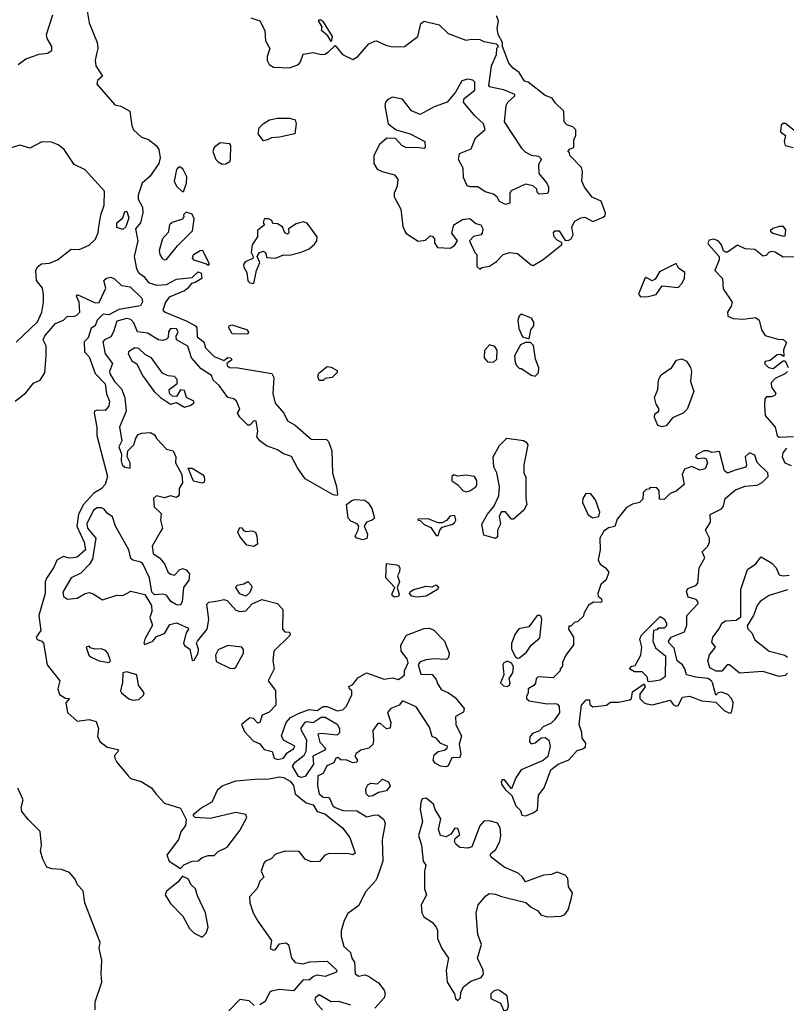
# Model space of a CAD drawing. Extents: x 2293830 to 2387798, y 66850 to 233222.
# Tile 171 of 192: x 2368015 to 2371881, y 195533 to 200500. Entities that reach past the tile are written whole.
import ezdxf

# ---------------------------------------------------------------- set-up
doc = ezdxf.new("R2010")
doc.units = 0

msp = doc.modelspace()

# ---------------------------------------------------------------- linework, layer by layer
at = {"layer": '0CON05XD'}
for points in [[(2368351.2, 200565), (2368365.5, 200485), (2368405.6, 200385.6), (2368409.4, 200355), (2368402.7, 200327.3), (2368394.5, 200295), (2368398.2, 200268.2), (2368432.5, 200215), (2368406.4, 200193.6), (2368403.8, 200175), (2368495, 200070), (2368525, 200063.8), (2368569.3, 200039.3), (2368580, 199965), (2368588.8, 199945), (2368628.3, 199908.3), (2368665, 199896.5), (2368702.5, 199865), (2368715.7, 199845), (2368723.4, 199803.4), (2368716.1, 199775), (2368670.3, 199709.7), (2368631.5, 199675), (2368611.9, 199615), (2368612.5, 199595), (2368634.5, 199555), (2368635.5, 199525.5), (2368623.1, 199475), (2368599.5, 199445), (2368610.4, 199385), (2368591.2, 199305), (2368603.2, 199243.2), (2368614, 199225), (2368640.8, 199205), (2368664, 199175), (2368705, 199160.6), (2368755.5, 199164.5), (2368805, 199192), (2368885, 199200), (2368915, 199228.8), (2368930.7, 199220.7), (2368932.5, 199195), (2368900, 199175), (2368880.7, 199169.3), (2368863.3, 199145), (2368845, 199132), (2368768.8, 199101.2), (2368750.8, 199075), (2368736.7, 199035), (2368747.5, 199025), (2368855, 198981.2), (2368901.2, 198955), (2368907.5, 198945), (2368910.3, 198900.3), (2368944, 198875), (2368952.5, 198845), (2368995, 198800.6), (2369045, 198781.2), (2369065, 198795.6), (2369079.2, 198795), (2369084, 198785), (2369060, 198765), (2369060.8, 198755), (2369072, 198745), (2369115, 198743.2), (2369286.7, 198715), (2369296.2, 198695), (2369292, 198615), (2369302.9, 198565), (2369347.5, 198515), (2369365, 198476.7), (2369403.3, 198455), (2369483.9, 198383.9), (2369561.7, 198381.7), (2369571.7, 198371.7), (2369588.8, 198325), (2369592.3, 198212.3), (2369613.3, 198145), (2369617.5, 198105), (2369615, 198100), (2369595, 198102.5), (2369536.1, 198136.1), (2369455, 198183.3), (2369415, 198240), (2369385, 198297.3), (2369345, 198309.2), (2369315, 198329.6), (2369259.7, 198349.7), (2369225, 198375.8), (2369211.1, 198395), (2369216.2, 198425), (2369207.1, 198475), (2369195, 198476.4), (2369175.9, 198454.1), (2369165, 198454.5), (2369124.3, 198494.3), (2369113.3, 198515), (2369125.3, 198535), (2369107.7, 198575), (2369095, 198587.9), (2369064.1, 198594.1), (2369021.4, 198655), (2368991, 198681), (2368981.5, 198705), (2368929.3, 198739.3), (2368880.6, 198795), (2368862.4, 198852.4), (2368806, 198885), (2368803.8, 198903.8), (2368813.1, 198925), (2368805, 198941.4), (2368775, 198942.5), (2368764.3, 198925), (2368763.3, 198896.7), (2368753.6, 198886.4), (2368735, 198882), (2368715, 198885.8), (2368658.5, 198918.5), (2368608.1, 198925), (2368590.1, 198970.1), (2368575, 198987.3), (2368555, 198993.2), (2368505, 198980), (2368487.3, 198925)], [(2368006.2, 200275), (2368045, 200303.1), (2368113, 200327), (2368155, 200332), (2368175.9, 200344.1), (2368176.7, 200365), (2368153.3, 200405), (2368150, 200425), (2368182.5, 200525)], [(2369180, 200510), (2369225, 200494), (2369251.2, 200445), (2369253.6, 200393.6), (2369276.7, 200355), (2369263.3, 200315), (2369263.3, 200295), (2369272.5, 200275), (2369295, 200260), (2369375, 200257.5), (2369420, 200275), (2369431.7, 200288.3), (2369444.2, 200325.8), (2369495, 200335.3), (2369535, 200325.4), (2369552.9, 200327.1), (2369572.3, 200337.7), (2369605, 200370), (2369642.5, 200325), (2369695, 200299.2), (2369720, 200315), (2369775, 200378.8), (2369805, 200391.2), (2369815, 200393.3), (2369861.2, 200371.2), (2369895, 200363.8), (2369955, 200365.8), (2370022.5, 200415), (2370038.3, 200481.7), (2370055, 200492.5), (2370130, 200475), (2370175, 200430), (2370265, 200396.7), (2370295, 200402.5), (2370335, 200400), (2370355, 200390), (2370418.3, 200378.3), (2370430, 200365), (2370420, 200355), (2370417, 200323), (2370392.5, 200265), (2370378.3, 200168.3), (2370383, 200163), (2370455, 200148.8), (2370510, 200125), (2370510, 200115), (2370475, 200083.3), (2370466.2, 200065), (2370458.8, 199985), (2370545, 199852.5), (2370563.6, 199833.6), (2370595, 199817.5), (2370631.7, 199811.7), (2370647, 199797), (2370630.7, 199769.3), (2370633.3, 199725), (2370672.5, 199675), (2370682.5, 199655), (2370682.5, 199635), (2370677, 199623), (2370635, 199620), (2370625, 199630), (2370622.5, 199645), (2370605, 199662.5), (2370565, 199670), (2370493.6, 199636.4), (2370487.5, 199625), (2370487.5, 199575), (2370465, 199567.5), (2370435, 199582.5), (2370422.5, 199605), (2370405, 199620), (2370362.3, 199632.3), (2370325, 199657.5), (2370286.4, 199656.4), (2370272.3, 199662.3), (2370253.6, 199703.6), (2370251.7, 199751.7), (2370227.5, 199795), (2370232.5, 199825), (2370291.2, 199848.8), (2370313.3, 199905), (2370363, 199947), (2370353.3, 199975), (2370310, 200015), (2370252.5, 200085), (2370257, 200103), (2370310, 200145), (2370310, 200185), (2370300, 200195), (2370275, 200200), (2370245, 200192.5), (2370212.5, 200135), (2370170, 200085), (2370105, 200060), (2370035, 200022.5), (2369990.7, 200040.7), (2369945, 200098.8), (2369895, 200108.8), (2369872, 200098), (2369860, 200085), (2369856.2, 200065), (2369872.5, 199975), (2369914.1, 199944.1), (2369983.9, 199923.9), (2370057.5, 199885), (2370060, 199855), (2370055, 199850), (2370015, 199856.2), (2369965, 199854.4), (2369942, 199865), (2369910.6, 199900.6), (2369866.9, 199903.1), (2369829.5, 199870.5), (2369800, 199815), (2369800, 199775), (2369817, 199747), (2369843.6, 199733.6), (2369905, 199717.5), (2369922.5, 199695), (2369919.3, 199660.7), (2369902.5, 199625), (2369903, 199607), (2369937.5, 199545), (2369947.2, 199457.2), (2369962.7, 199422.7), (2370025, 199383.3), (2370061.7, 199388.3), (2370085, 199410), (2370095, 199407.5), (2370107.5, 199395), (2370107.5, 199375), (2370121.7, 199351.7), (2370185, 199348), (2370208.3, 199361.7), (2370222.5, 199385), (2370194, 199424), (2370203.9, 199466.1), (2370248.3, 199491.7), (2370285, 199497.5), (2370315, 199472.5), (2370340, 199465), (2370350, 199445), (2370347, 199423), (2370340, 199415), (2370304.1, 199405.9), (2370282.5, 199385), (2370310, 199325), (2370320, 199315), (2370320, 199255), (2370335, 199242.5), (2370345, 199250), (2370385, 199257.5), (2370419.3, 199280.7), (2370453.3, 199315), (2370485, 199326.2), (2370525, 199320), (2370593.6, 199263.6), (2370605, 199260), (2370655, 199290), (2370747.5, 199365), (2370750, 199375), (2370725, 199387.5), (2370710, 199405), (2370706.7, 199425), (2370714.2, 199435.8), (2370736, 199435), (2370765, 199386.7), (2370785, 199387.8), (2370796, 199394), (2370805.4, 199414.6), (2370798.6, 199455), (2370815, 199484), (2370845, 199501.2), (2370865, 199503.8), (2370905, 199482.5), (2370956.7, 199503.3), (2370966.8, 199513.2), (2370968.6, 199525), (2370948, 199585), (2370902.5, 199605), (2370862.5, 199655), (2370850, 199685), (2370852.5, 199735), (2370847.5, 199755), (2370790, 199815), (2370788.3, 199828.3), (2370780, 199835), (2370791.7, 199848.3), (2370810, 199855), (2370810, 199895), (2370820, 199915), (2370820, 199945), (2370805, 199960), (2370775, 199970), (2370760, 199985), (2370758.3, 200038.3), (2370715, 200080), (2370700, 200105), (2370665, 200117.5), (2370580, 200185), (2370560.7, 200190.7), (2370533.9, 200233.9), (2370503.3, 200255), (2370481.7, 200281.7), (2370450, 200365), (2370450, 200385), (2370427.5, 200425), (2370423.3, 200455), (2370430, 200495), (2370419.3, 200519.3)], [(2369585, 200390), (2369568.3, 200418.3), (2369537.5, 200445), (2369540, 200465), (2369522.5, 200495), (2369525, 200500), (2369535, 200500), (2369545, 200490), (2369590, 200415), (2369585, 200390)], [(2369245, 199888.8), (2369218, 199925), (2369222.2, 199955), (2369242.5, 199975), (2369275, 199995.5), (2369315, 200003.6), (2369375, 200003.5), (2369404.4, 199994.4), (2369408.9, 199975), (2369402.9, 199925), (2369325, 199906.8), (2369285.3, 199904.7), (2369265, 199894.3), (2369245, 199888.8)], [(2371920.7, 199940.7), (2371876.6, 199976.6), (2371865, 199976.5), (2371855, 199967.5), (2371851.2, 199935), (2371876.4, 199916.4), (2371870.2, 199885), (2371874.8, 199864.8), (2371915.6, 199855.6)], [(2367997.1, 198872.9), (2368104.3, 198975.7), (2368126.5, 199025), (2368135.3, 199075), (2368134.7, 199114.7), (2368129.2, 199145), (2368098.9, 199185), (2368095.6, 199234.4), (2368105, 199254), (2368125, 199268.1), (2368165, 199272.1), (2368205, 199288.2), (2368275, 199342.5), (2368315, 199341.1), (2368365, 199363.5), (2368395, 199391.4), (2368410.7, 199425), (2368413.2, 199455), (2368423.4, 199515), (2368440.2, 199565), (2368442.7, 199635), (2368345, 199742.3), (2368288.9, 199768.9), (2368238.9, 199845), (2368209.1, 199869.1), (2368175, 199882.7), (2368125.7, 199884.3), (2368065, 199852), (2368015, 199866.9), (2367965, 199852.7)], [(2369035, 199771.4), (2369055, 199772.9), (2369074, 199785), (2369078.6, 199795), (2369080, 199865), (2369075, 199873.8), (2369025, 199879.2), (2368996, 199855), (2368988.6, 199835), (2369004.2, 199795), (2369015, 199782.5), (2369035, 199771.4)], [(2368835, 199632.5), (2368842.5, 199637.5), (2368855.6, 199675), (2368858, 199708), (2368838.8, 199745), (2368825, 199756.2), (2368815, 199756), (2368806.2, 199745), (2368794.2, 199685), (2368805, 199661.2), (2368835, 199632.5)], [(2368535, 199441.9), (2368505, 199451.2), (2368504.3, 199475), (2368535, 199500.8), (2368545, 199532.5), (2368555, 199532), (2368565, 199500), (2368549.2, 199455), (2368535, 199441.9)], [(2368745, 199288.8), (2368755, 199291.2), (2368810.3, 199359.7), (2368885.6, 199435), (2368894, 199495), (2368885, 199518.8), (2368855, 199530), (2368840, 199515), (2368842.5, 199505), (2368836.2, 199493.8), (2368783.3, 199476.7), (2368769.4, 199465), (2368763.1, 199426.9), (2368734.4, 199395), (2368718.8, 199335), (2368721.2, 199315), (2368733.3, 199295), (2368745, 199288.8)], [(2369195, 199168.8), (2369209.5, 199235), (2369226.2, 199275), (2369212.5, 199305), (2369224.3, 199325.7), (2369245, 199332), (2369253.8, 199325), (2369260.5, 199300.5), (2369305, 199297.7), (2369345, 199313.2), (2369375, 199312.5), (2369435, 199327.6), (2369474.6, 199345), (2369502, 199368), (2369512.8, 199385), (2369515.3, 199405), (2369465, 199473.6), (2369445, 199480), (2369409.3, 199470.7), (2369370, 199445), (2369372.5, 199425), (2369365, 199417.5), (2369352.5, 199425), (2369340, 199455), (2369315, 199470), (2369291.7, 199471.7), (2369286.4, 199486.4), (2369270, 199495), (2369247.5, 199495), (2369243.3, 199475), (2369250, 199465), (2369213.9, 199436.1), (2369213.3, 199405), (2369187.8, 199365), (2369182.5, 199325), (2369192.5, 199305), (2369190, 199295), (2369152.1, 199277.9), (2369144, 199266), (2369145, 199251.2), (2369160, 199225), (2369165, 199182.5), (2369175, 199172), (2369195, 199168.8)], [(2371865, 199407.5), (2371875, 199410), (2371879.3, 199439.3), (2371867, 199457), (2371845, 199457.5), (2371813, 199447), (2371800, 199435), (2371813, 199423), (2371865, 199407.5)], [(2371965, 199303.8), (2371865, 199302.5), (2371825, 199326.7), (2371805, 199330), (2371793.6, 199326.4), (2371780, 199310), (2371765, 199307.5), (2371721.7, 199341.7), (2371673.6, 199343.6), (2371635, 199362.5), (2371585, 199327.5), (2371575, 199327.5), (2371563.8, 199333.8), (2371554.2, 199365), (2371538, 199385), (2371515, 199392.2), (2371492.5, 199387.5), (2371485.8, 199375), (2371490, 199365), (2371542.5, 199305), (2371541.7, 199288.3), (2371520, 199235), (2371560, 199195), (2371563, 199143), (2371607.5, 199075), (2371603.3, 199055), (2371583.8, 199025), (2371586.2, 199005), (2371613.4, 198993.4), (2371665, 198989.2), (2371725, 198997.5), (2371743.6, 198983.6), (2371756.7, 198935), (2371775, 198907.5), (2371838.3, 198888.3), (2371865, 198887.5), (2371881.7, 198871.7), (2371867.5, 198835), (2371868.3, 198801.7), (2371851.7, 198811.7), (2371835, 198810), (2371799.1, 198780.9), (2371774.5, 198775.5), (2371771.4, 198765), (2371791.2, 198745), (2371815, 198741.2), (2371865, 198780), (2371875, 198780), (2371890, 198745)], [(2368965, 199260), (2368957.5, 199267.5), (2368895, 199286.7), (2368886.4, 199296.4), (2368891.2, 199315), (2368925, 199335.7), (2368936.8, 199336.8), (2368967.5, 199275), (2368970, 199265), (2368965, 199260)], [(2371145, 199102), (2371185, 199104.4), (2371225.6, 199114.4), (2371255, 199157.5), (2371335, 199150), (2371355, 199170), (2371367.5, 199195), (2371370, 199225), (2371337, 199247), (2371325, 199270), (2371242.1, 199227.9), (2371219.3, 199190.7), (2371205, 199182.5), (2371175, 199198.8), (2371167.5, 199195), (2371136.2, 199115), (2371145, 199102)], [(2367992, 198575), (2368045, 198618.1), (2368083.5, 198666.5), (2368118.2, 198681.8), (2368141.2, 198718.8), (2368148.6, 198805), (2368148.2, 198855), (2368133.6, 198885), (2368140.6, 198905), (2368195, 198967.1), (2368235.4, 198984.6), (2368255, 199004), (2368285, 199002.7), (2368301.7, 199008.3), (2368317.1, 199025), (2368314.8, 199074.8), (2368301.4, 199105), (2368305, 199113.3), (2368395, 199071.5), (2368415, 199073.1), (2368448.6, 199145), (2368438.9, 199185), (2368453.2, 199196.8), (2368475, 199200.9), (2368492.6, 199192.6), (2368528.5, 199158.5), (2368572.4, 199152.4), (2368630, 199095), (2368633.3, 199076.7), (2368623.2, 199056.8), (2368515, 199038.2), (2368465, 199012.1), (2368435, 199014.3), (2368405, 198984.4), (2368394.5, 198955.5), (2368375, 198944.3), (2368359.5, 198895), (2368340, 198875), (2368341.8, 198825), (2368365, 198800), (2368395.6, 198715), (2368445, 198663.1), (2368453.1, 198613.1), (2368468, 198575), (2368465, 198550), (2368445, 198528), (2368405, 198530), (2368392.5, 198525), (2368390, 198515), (2368404.4, 198445), (2368403.3, 198403.3), (2368457.9, 198195), (2368445.3, 198154.7), (2368425, 198133.1), (2368387.9, 198112.1), (2368337.1, 198055), (2368311.2, 198005), (2368303.5, 197945), (2368340, 197865), (2368346.9, 197825), (2368305, 197789.5), (2368284.4, 197785.6), (2368264.4, 197784.4), (2368235, 197792.9), (2368203.8, 197775), (2368185.4, 197735), (2368150.7, 197685), (2368143.8, 197665), (2368143.3, 197605), (2368110.6, 197495), (2368121.4, 197418.6), (2368096.9, 197385), (2368103.5, 197373.5), (2368126, 197365), (2368134.5, 197355), (2368152.9, 197245), (2368217.1, 197165), (2368206.4, 197125), (2368215, 197095.8), (2368245, 197078), (2368266, 197075), (2368247, 197053), (2368255.4, 197005.4), (2368305, 196960.7), (2368365, 196970.5), (2368400.4, 196960.4), (2368411.8, 196925), (2368406.8, 196885), (2368418.3, 196858.3), (2368455, 196830.4), (2368508.8, 196818.8), (2368512.5, 196815), (2368507.5, 196805), (2368492.3, 196787.7), (2368494.8, 196775), (2368505, 196754), (2368561.5, 196685), (2368575, 196671.8), (2368627.2, 196657.2), (2368679.4, 196625), (2368702.4, 196592.4), (2368745, 196546.9), (2368825, 196522.9), (2368854.4, 196465), (2368851.1, 196435), (2368827.6, 196402.4), (2368815.1, 196364.9), (2368756.7, 196285), (2368769.2, 196255), (2368825, 196217.5), (2368843.3, 196236.7), (2368884.3, 196255.7), (2368915, 196256.4), (2368935, 196273.2), (2368965, 196283.6), (2368995, 196283.2), (2369015, 196303.8), (2369061.1, 196325), (2369125, 196409.2), (2369160, 196475), (2369155, 196490), (2369105, 196500.8), (2368975, 196470.8), (2368900, 196475), (2368890, 196485), (2368896.7, 196495), (2368928.4, 196521.6), (2368984.6, 196555), (2369013.5, 196616.5), (2369035, 196634.4), (2369105, 196660), (2369220.9, 196670.9), (2369265, 196668.1), (2369325, 196680.4), (2369345, 196677.3), (2369379.2, 196659.2), (2369396.2, 196636.2), (2369404.3, 196595), (2369415, 196584), (2369458.8, 196548.8), (2369495, 196538.6), (2369515, 196505.5), (2369553.8, 196493.8), (2369643.1, 196423.1), (2369680, 196375), (2369706, 196295), (2369695, 196286.7), (2369675, 196292), (2369575, 196293.8), (2369553.3, 196285), (2369525.9, 196254.1), (2369485, 196252), (2369455, 196265.6), (2369423.7, 196303.7), (2369353.7, 196306.3), (2369305, 196290), (2369283.7, 196266.3), (2369254.9, 196255.1), (2369245.7, 196245), (2369232.3, 196205), (2369246.2, 196173.8), (2369225.6, 196154.4), (2369212.4, 196117.6), (2369174.2, 196075), (2369175.6, 196045), (2369192.3, 195995), (2369215, 195952.5), (2369283.8, 195855), (2369277.5, 195815), (2369295, 195806.7), (2369305, 195810), (2369325, 195837.5), (2369357.5, 195842.5), (2369370, 195835), (2369385.5, 195765), (2369403.5, 195743.5), (2369445, 195736.5), (2369476.6, 195746.6), (2369565, 195750), (2369614.3, 195705), (2369612.9, 195695), (2369555, 195672.9), (2369515, 195679.3), (2369496.8, 195673.2), (2369475, 195655.3), (2369445, 195656.9), (2369395, 195600.4), (2369325, 195606.9), (2369285, 195600), (2369275, 195593.3), (2369252.4, 195547.6), (2369225, 195529.6)], [(2370585, 198890), (2370591.9, 198935), (2370608.1, 198955), (2370608.5, 198975), (2370595.2, 198995.2), (2370545, 199014.4), (2370533.1, 199005), (2370526.5, 198985), (2370532.5, 198942.5), (2370550.8, 198900.8), (2370585, 198890)], [(2369165, 198913.1), (2369086, 198916), (2369069.3, 198945), (2369070.9, 198955), (2369085, 198961.1), (2369158, 198938), (2369169.2, 198925), (2369165, 198913.1)], [(2368487.3, 198925), (2368475, 198900.8), (2368442, 198885), (2368434.3, 198875), (2368446, 198815), (2368483.3, 198765), (2368467.5, 198725), (2368469.4, 198715), (2368492.5, 198675), (2368527.9, 198637.9), (2368544.8, 198595), (2368552.2, 198525), (2368518.6, 198445), (2368530, 198375), (2368513.8, 198345), (2368528.3, 198308.3), (2368526.2, 198275), (2368531.4, 198255), (2368545, 198242.9), (2368571.7, 198238.3), (2368572, 198265), (2368556.2, 198295), (2368560, 198325), (2368590, 198355), (2368600.5, 198389.5), (2368612.7, 198407.3), (2368630, 198415), (2368675, 198418), (2368695, 198406.2), (2368706, 198385), (2368755, 198333.3), (2368789.2, 198325), (2368802.5, 198295), (2368800, 198265), (2368832.5, 198205), (2368836.4, 198163.6), (2368818.8, 198135), (2368818.8, 198105), (2368812.5, 198095), (2368805, 198090), (2368775, 198098), (2368745, 198088), (2368705, 198097.5), (2368690, 198085), (2368693.2, 198043.2), (2368728.6, 198008.6), (2368725.6, 197975), (2368735.5, 197935), (2368723.1, 197915), (2368682, 197845), (2368687.1, 197807.1), (2368720, 197785), (2368745.8, 197755.8), (2368762.5, 197715), (2368775, 197703.3), (2368795, 197697.5), (2368821.2, 197725), (2368835, 197730.8), (2368855, 197725.6), (2368870.6, 197705), (2368867.6, 197672.4), (2368840, 197635), (2368834, 197565), (2368825, 197546.7), (2368805, 197547.5), (2368776.7, 197565), (2368755, 197596.7), (2368735, 197602), (2368695, 197598.8), (2368681.7, 197611.7), (2368669.4, 197685), (2368635.8, 197755), (2368625, 197763.1), (2368585, 197773.1), (2368575, 197782.5), (2368564.5, 197825), (2368497.5, 197945), (2368482.1, 197992.1), (2368455, 198010), (2368441.5, 198031.5), (2368427.8, 198037.8), (2368405, 198037.9), (2368386.9, 198025), (2368352.6, 197957.4), (2368356.4, 197935), (2368399.1, 197885), (2368381.7, 197778.3), (2368366.7, 197753.2), (2368322.6, 197707.4), (2368273.8, 197685), (2368232.7, 197612.7), (2368235, 197590), (2368255, 197576.2), (2368305, 197582), (2368345, 197605.7), (2368365, 197610), (2368385, 197604.4), (2368432.7, 197572.7), (2368505, 197597.5), (2368535, 197596), (2368575, 197618), (2368645, 197600.8), (2368680, 197545), (2368680.9, 197515), (2368670.8, 197485), (2368684.6, 197445), (2368646, 197375), (2368641.2, 197355), (2368645, 197347.5), (2368686.7, 197365), (2368705, 197388), (2368745, 197402.9), (2368771.5, 197448.5), (2368805, 197457.1), (2368863, 197433), (2368865.6, 197425), (2368853.5, 197406.5), (2368840, 197355), (2368845, 197343.5), (2368871.9, 197325), (2368885, 197267.5), (2368895, 197268.5), (2368914.7, 197305), (2368915.9, 197325), (2368907.1, 197355), (2368911.9, 197365), (2368960.5, 197425), (2368968.6, 197475), (2368957.8, 197552.2), (2368969.1, 197560.9), (2369015, 197568.5), (2369045, 197575.6), (2369060.7, 197570.7), (2369105, 197521.4), (2369125, 197514.3), (2369155, 197518.1), (2369186.6, 197553.4), (2369235.4, 197574.6), (2369314.5, 197554.5), (2369342.5, 197525), (2369340.8, 197425), (2369352.7, 197412.7), (2369375, 197410), (2369378.8, 197395), (2369296.9, 197315), (2369291.4, 197265), (2369297.9, 197225), (2369267.5, 197165), (2369305, 197116.2), (2369307.3, 197042.7), (2369273, 197007), (2369238.3, 196991.7), (2369225, 196954.4), (2369215, 196951.1), (2369194.1, 196974.1), (2369175, 196978.8), (2369133.3, 196945), (2369148.9, 196908.9), (2369192.9, 196862.9), (2369225, 196847.7), (2369248.3, 196818.3), (2369288.1, 196808.1), (2369298.8, 196775), (2369315, 196767.3), (2369345.4, 196774.6), (2369365, 196803.9), (2369395, 196822.1), (2369401.9, 196835), (2369345, 196866.2), (2369335, 196887.5), (2369359.2, 196955), (2369380.9, 196979.1), (2369425, 197002.2), (2369475, 197019.4), (2369514.5, 197014.5), (2369544.7, 197035.3), (2369565, 197034.7), (2369615, 197012.7), (2369645, 197018.1), (2369662.7, 197037.3), (2369689.2, 197095), (2369690, 197115), (2369677.5, 197125), (2369675, 197136.7), (2369695, 197146.7), (2369720.8, 197179.2), (2369764.6, 197205.4), (2369852.7, 197172.7), (2369895, 197180), (2369925, 197171.4), (2369944, 197185), (2369955.7, 197195), (2369955.8, 197215), (2369974.4, 197255), (2369968.9, 197275), (2369938.9, 197315), (2369937.1, 197345), (2369965, 197395.8), (2370055, 197428.8), (2370080.7, 197430.7), (2370101.7, 197421.7), (2370157.5, 197365), (2370180, 197305), (2370177.7, 197282.3), (2370167.7, 197272.3), (2370105, 197276.5), (2370065, 197270.8), (2370035, 197260), (2370024.6, 197245.4), (2370038.5, 197198.5), (2370095, 197196.2), (2370115, 197172), (2370121.7, 197151.7), (2370140.8, 197120.8), (2370177.5, 197105), (2370210.3, 197080.3), (2370255.9, 197025.9), (2370253.8, 197006.2), (2370213.1, 196985), (2370214.6, 196944.6), (2370242.5, 196885), (2370232, 196845), (2370239.6, 196795), (2370235, 196778.6), (2370193.6, 196776.4), (2370175, 196736.7), (2370165, 196730.8), (2370137.5, 196735), (2370110.3, 196750.3), (2370100.8, 196765), (2370105, 196791.2), (2370125, 196807.5), (2370157.5, 196815), (2370170, 196825), (2370172.5, 196835), (2370138.8, 196848.8), (2370115.6, 196875.6), (2370095, 196883.3), (2370081.9, 196931.9), (2370015, 197033.8), (2369945, 197064), (2369927.9, 197042.1), (2369886.7, 197025), (2369870, 197005), (2369886, 196955), (2369883.8, 196926.2), (2369865, 196922), (2369835, 196948.8), (2369821.2, 196948.8), (2369795.8, 196915), (2369799.5, 196865), (2369795, 196843.8), (2369775.5, 196824.5), (2369735, 196815.5), (2369711.2, 196798.8), (2369705.5, 196785), (2369718.9, 196765), (2369715.3, 196754.7), (2369695, 196750.8), (2369665, 196763.8), (2369635, 196766.7), (2369618.6, 196778.6), (2369608.8, 196775), (2369599.4, 196750.6), (2369564.2, 196735.8), (2369545, 196697.8), (2369518.1, 196685), (2369516.8, 196635), (2369525, 196594.7), (2369545, 196577.4), (2369575, 196575.6), (2369593.6, 196535), (2369606, 196525), (2369645, 196511.1), (2369715, 196508.8), (2369765, 196478.8), (2369805, 196488.1), (2369825, 196486.7), (2369851.4, 196465), (2369857.5, 196445), (2369842.7, 196362.7), (2369845.8, 196255), (2369818, 196172), (2369810, 196155), (2369759.1, 196100.9), (2369725, 196031.2), (2369669.5, 195990.5), (2369651.2, 195955), (2369636.4, 195903.6), (2369636, 195875), (2369650, 195825), (2369683.5, 195793.5), (2369689.1, 195765), (2369702.7, 195745), (2369706.1, 195686.1), (2369725, 195675.3), (2369755, 195680.8), (2369773.3, 195675), (2369825, 195642), (2369853.3, 195605), (2369857.5, 195585), (2369853.6, 195566.4), (2369805, 195513.3)], [(2368845, 198545.8), (2368875, 198554.4), (2368893.3, 198565), (2368892.5, 198575), (2368855.8, 198595), (2368845, 198629.4), (2368825, 198633.3), (2368805, 198598.8), (2368785, 198601.2), (2368770.8, 198615), (2368768, 198635), (2368808.8, 198665), (2368808.8, 198685), (2368795, 198700), (2368763.9, 198703.9), (2368735, 198716.7), (2368678.8, 198795), (2368649.3, 198809.3), (2368615, 198840.6), (2368595, 198845.5), (2368563.8, 198825), (2368562, 198815), (2368579.5, 198779.5), (2368605, 198763.3), (2368634, 198705), (2368692.2, 198625), (2368725, 198594.3), (2368775, 198560), (2368805, 198568.8), (2368845, 198545.8)], [(2370405, 198772.5), (2370421.9, 198788.1), (2370422.2, 198832.2), (2370411.1, 198851.1), (2370385, 198860.4), (2370359.4, 198830.6), (2370357.6, 198795), (2370374.8, 198774.8), (2370405, 198772.5)], [(2370615, 198702.5), (2370631.7, 198718.3), (2370633.6, 198743.6), (2370617, 198787), (2370606.4, 198856.4), (2370591.7, 198871.7), (2370565, 198872.5), (2370540.7, 198859.3), (2370510, 198805), (2370513, 198773), (2370520, 198755), (2370535, 198740), (2370545, 198740), (2370595, 198706.2), (2370615, 198702.5)], [(2369545, 198680), (2369525, 198680), (2369518.3, 198701.7), (2369523.6, 198716.4), (2369565, 198750), (2369585, 198747.5), (2369615, 198730), (2369615, 198720), (2369590, 198695), (2369555, 198690), (2369545, 198680)], [(2371255, 198445.6), (2371232.9, 198452.9), (2371216.4, 198493.6), (2371217.5, 198512.5), (2371236.4, 198523.6), (2371240, 198535), (2371225, 198560), (2371216.7, 198595), (2371233.8, 198635), (2371237, 198683), (2371250.7, 198709.3), (2371304, 198746), (2371327.3, 198782.7), (2371355, 198790), (2371377.8, 198777.8), (2371397.5, 198745), (2371402.5, 198725), (2371398.6, 198675), (2371414, 198625), (2371381.2, 198535), (2371361.2, 198515), (2371307.7, 198492.3), (2371275, 198451.4), (2371255, 198445.6)], [(2371887.5, 198725), (2371877.5, 198715), (2371825, 198690), (2371805, 198667.5), (2371806.1, 198646.1), (2371828.8, 198615), (2371822.5, 198605), (2371805, 198597.5), (2371781.7, 198598.3), (2371773.3, 198586.7), (2371770.8, 198555), (2371774.1, 198504.1), (2371824.2, 198444.2), (2371835, 198400), (2371845, 198393.8), (2371917.3, 198397.3)], [(2370415, 197882.1), (2370355, 197899.2), (2370344.7, 197955), (2370373.6, 198006.4), (2370406.4, 198043.6), (2370431.5, 198098.5), (2370434.1, 198145), (2370421.2, 198215), (2370406.7, 198245), (2370402.5, 198295), (2370435, 198352.5), (2370471.7, 198388.3), (2370555, 198376.7), (2370569.3, 198369.3), (2370577.5, 198355), (2370556.7, 198255), (2370557.5, 198215), (2370567, 198193), (2370567.5, 198085), (2370573.3, 198055), (2370557.5, 198025), (2370505, 197980), (2370495, 197980), (2370465, 198016.7), (2370445, 198018), (2370432.1, 197995), (2370439.5, 197955), (2370425.3, 197925), (2370425, 197892), (2370415, 197882.1)], [(2370565, 196484), (2370605, 196498.6), (2370626.7, 196513.3), (2370631.2, 196588.8), (2370660, 196625), (2370693.6, 196716.4), (2370730, 196745), (2370784.1, 196765.9), (2370826.7, 196813.3), (2370855, 196821.2), (2370867.9, 196832.1), (2370869.7, 196849.7), (2370851.2, 196875), (2370850, 196905), (2370836.7, 196945), (2370848.3, 197041.7), (2370871.7, 197068.3), (2370888.3, 197068.3), (2370890, 197045), (2370905, 197033.3), (2370975, 197042.5), (2370995, 197057.5), (2371035, 197057.5), (2371091.7, 197068.3), (2371100, 197075), (2371105, 197110), (2371165, 197150), (2371170, 197135), (2371143, 197097), (2371142.5, 197075), (2371163.8, 197053.8), (2371178.3, 197048.3), (2371206.1, 197043.9), (2371295, 197066.7), (2371310, 197045), (2371325, 197036.2), (2371335, 197041.2), (2371357, 197083), (2371393, 197087), (2371455, 197064.4), (2371525, 197056.7), (2371567.5, 197015), (2371595, 197001.4), (2371604.2, 197005.8), (2371612.2, 197035), (2371613.5, 197055), (2371605.5, 197075), (2371585.7, 197095.7), (2371555, 197107.7), (2371536.7, 197105), (2371525, 197092.5), (2371508.8, 197155), (2371504.5, 197165), (2371485, 197177.4), (2371425, 197182.5), (2371377.5, 197195), (2371370, 197225), (2371357.5, 197245), (2371330, 197265), (2371315, 197330), (2371290, 197355), (2371287.5, 197365), (2371300, 197385), (2371367.8, 197412.2), (2371380, 197445), (2371379.2, 197495), (2371436, 197555), (2371435.6, 197565.6), (2371426.7, 197575), (2371386.8, 197586.8), (2371377.1, 197615), (2371385, 197631.4), (2371424.2, 197645.8), (2371435, 197657.5), (2371442, 197735), (2371470, 197785), (2371456.2, 197815), (2371485.9, 197844.1), (2371493.8, 197865), (2371493.1, 197885), (2371473.5, 197925), (2371498.1, 197965), (2371496.7, 198003.3), (2371555, 198033.3), (2371564.1, 198045.9), (2371572.5, 198085), (2371625, 198129.2), (2371673.1, 198146.9), (2371735, 198152.5), (2371759.2, 198165), (2371790, 198195), (2371788, 198215), (2371735, 198266.7), (2371722.9, 198302.9), (2371695, 198314.4), (2371674.5, 198295), (2371680.8, 198255), (2371676.7, 198243.3), (2371622.6, 198227.4), (2371585, 198213.3), (2371568.6, 198225), (2371545, 198322.5), (2371505, 198316), (2371485, 198325.8), (2371465, 198325.6), (2371428.8, 198305), (2371423.3, 198295), (2371436.2, 198286.2), (2371465, 198290), (2371476.2, 198285), (2371484.1, 198264.1), (2371472, 198235), (2371445, 198228.1), (2371405, 198246.2), (2371367.9, 198232.1), (2371355.7, 198205), (2371366.2, 198155), (2371325, 198122.5), (2371295, 198110), (2371265, 198080), (2371241.7, 198081.7), (2371240, 198125), (2371228.3, 198138.3), (2371195, 198140), (2371188.3, 198131.7), (2371175, 198130), (2371160, 198115), (2371158.3, 198081.7), (2371140, 198065), (2371105, 198056.7), (2371075, 198040), (2371028.8, 197981.2), (2371016.4, 197943.6), (2370985, 197937.5), (2370960, 197920), (2370940.8, 197885), (2370941.9, 197825), (2370932.2, 197775), (2370942.9, 197752.9), (2370970, 197735), (2370986.2, 197713.8), (2370972.5, 197675), (2370945, 197650), (2370930, 197605), (2370931.7, 197591.7), (2370948.3, 197578.3), (2370950, 197565), (2370945, 197560), (2370908.3, 197561.7), (2370883.6, 197546.4), (2370860, 197505), (2370858.3, 197491.7), (2370828.3, 197461.7), (2370815, 197460), (2370795, 197440), (2370785, 197440), (2370782.5, 197425), (2370807.5, 197385), (2370807, 197347), (2370770, 197295), (2370753, 197257), (2370751.7, 197238.3), (2370740, 197225), (2370740, 197215), (2370705, 197180), (2370630, 197185), (2370620, 197175), (2370617, 197153), (2370608.3, 197141.7), (2370580, 197125), (2370580, 197105), (2370570, 197085), (2370570, 197075), (2370583.8, 197063.8), (2370675, 197048.8), (2370715, 197050), (2370727, 197047), (2370736, 197035), (2370737.3, 197002.7), (2370712.1, 196967.9), (2370695, 196952), (2370655, 196932.5), (2370636.7, 196913.3), (2370600.3, 196899.7), (2370587.4, 196882.6), (2370586.6, 196856.6), (2370595, 196847.1), (2370615, 196851.8), (2370645, 196877.7), (2370665, 196878.9), (2370684.2, 196865), (2370690, 196835), (2370677.7, 196782.3), (2370655, 196762.5), (2370543.6, 196716.4), (2370516.7, 196675), (2370495, 196620), (2370460, 196665), (2370447.5, 196665), (2370443.2, 196656.8), (2370445, 196643.3), (2370464.2, 196614.2), (2370497, 196587), (2370517.5, 196535), (2370540.7, 196510.7), (2370547, 196487), (2370565, 196484)], [(2371882, 198338), (2371863.3, 198315), (2371860, 198295), (2371874.2, 198264.2), (2371905, 198252)], [(2368935, 198162.5), (2368891.7, 198171.7), (2368865, 198237.5), (2368885, 198237.1), (2368935.8, 198205), (2368944.2, 198195), (2368946.2, 198175), (2368944.1, 198165.9), (2368935, 198162.5)], [(2370265, 198118.8), (2370285, 198123.8), (2370315, 198144), (2370320.5, 198155), (2370320.4, 198175), (2370308.1, 198195), (2370265, 198202.9), (2370225, 198196.9), (2370205, 198203.8), (2370195, 198196.2), (2370193.9, 198173.9), (2370225, 198154), (2370250, 198125), (2370265, 198118.8)], [(2370905, 197987.8), (2370935, 197994), (2370940.8, 198015), (2370918.5, 198078.5), (2370895, 198108.6), (2370869.4, 198110.6), (2370854.5, 198085.5), (2370853.5, 198065), (2370882.5, 198002.5), (2370905, 197987.8)], [(2369745, 197875.7), (2369714.3, 197885), (2369706.9, 197895), (2369722.5, 197925), (2369724.4, 197945), (2369716.6, 197956.6), (2369685, 197970.8), (2369671.2, 197985), (2369662.5, 198055), (2369690, 198075), (2369705, 198080), (2369755, 198076.7), (2369773, 198063), (2369790, 198035), (2369803.3, 197985), (2369792.5, 197975), (2369764.4, 197965.6), (2369752.5, 197945), (2369769.5, 197905), (2369765, 197883.1), (2369745, 197875.7)], [(2370125, 197897.5), (2370133.3, 197925), (2370145, 197940.6), (2370195, 197953.1), (2370207.4, 197962.6), (2370214, 197975), (2370208.8, 197998.8), (2370185, 197995.7), (2370166.7, 197973.3), (2370145, 197961.4), (2370125, 197961.5), (2370075, 197981.4), (2370025, 197980), (2370022.5, 197975), (2370035, 197973.3), (2370055, 197953.3), (2370088.1, 197938.1), (2370115, 197897.5), (2370125, 197897.5)], [(2369195, 197843.1), (2369159.5, 197849.5), (2369125, 197893.8), (2369114.5, 197915), (2369125, 197938.8), (2369135, 197937.5), (2369143, 197923), (2369155, 197917.5), (2369185, 197922), (2369203.3, 197915), (2369211.2, 197895), (2369214, 197855), (2369195, 197843.1)], [(2369905, 197586.2), (2369893.8, 197595), (2369892.9, 197605), (2369907.5, 197635), (2369861.1, 197685), (2369864, 197756), (2369915, 197750), (2369925.9, 197745.9), (2369931.5, 197735), (2369930.9, 197715), (2369920, 197695), (2369930, 197665), (2369918, 197635), (2369928, 197602), (2369925, 197590), (2369905, 197586.2)], [(2371845, 197186.2), (2371762.7, 197212.7), (2371645, 197204.2), (2371593.9, 197246.1), (2371583.3, 197245), (2371555.7, 197214.3), (2371527.1, 197212.9), (2371495, 197230.4), (2371484.9, 197265.1), (2371494, 197296), (2371523.3, 197335), (2371505, 197360), (2371510.8, 197385), (2371543.1, 197426.9), (2371555.8, 197455), (2371575, 197467.1), (2371628.6, 197471.4), (2371651.7, 197488.3), (2371652.5, 197625), (2371685, 197726.7), (2371726.7, 197755), (2371755, 197790), (2371807.7, 197757.7), (2371830, 197735), (2371845, 197700), (2371865, 197694.3), (2371895, 197698)], [(2369155, 197592.5), (2369124.5, 197604.5), (2369104, 197636), (2369112.3, 197647.7), (2369145, 197653.8), (2369165, 197666.7), (2369184, 197645), (2369185.6, 197635), (2369175, 197611.2), (2369155, 197592.5)], [(2370016.4, 197586.4), (2369992.3, 197592.3), (2369981.2, 197605), (2369985, 197616.2), (2370002.5, 197625), (2370065, 197642.5), (2370095, 197638.8), (2370115, 197648.8), (2370127.5, 197635), (2370122.5, 197625), (2370065, 197591.2), (2370016.4, 197586.4)], [(2371886.8, 197623.2), (2371794.3, 197595.7), (2371750, 197565), (2371734, 197545), (2371715.6, 197494.4), (2371683, 197443), (2371686.4, 197426.4), (2371707.6, 197407.6), (2371721.9, 197371.9), (2371795, 197314), (2371873.9, 197293.9), (2371887.5, 197285)], [(2370525, 197278.9), (2370535, 197280.5), (2370570.9, 197309.1), (2370595, 197344), (2370638.7, 197381.3), (2370647.9, 197475), (2370645, 197490), (2370636.7, 197495), (2370625, 197493.8), (2370583.3, 197436.7), (2370532.8, 197427.2), (2370511.4, 197398.6), (2370495, 197353.3), (2370495.3, 197325), (2370515, 197286.5), (2370525, 197278.9)], [(2371185, 197160), (2371180, 197185), (2371155, 197210), (2371115, 197210), (2371090, 197225), (2371101.7, 197238.3), (2371118.3, 197241.7), (2371146.7, 197295), (2371152.5, 197335), (2371142.5, 197375), (2371150, 197395), (2371245, 197490), (2371265, 197477.5), (2371277.5, 197455), (2371277, 197443), (2371265, 197430), (2371235, 197430), (2371228.3, 197421.7), (2371211.7, 197418.3), (2371207.5, 197365), (2371220.7, 197330.7), (2371271.7, 197291.7), (2371270, 197185), (2371245, 197167.5), (2371215, 197163.3), (2371185, 197160)], [(2368465, 197257.5), (2368472.5, 197265), (2368470, 197275), (2368459.2, 197305), (2368447.7, 197317.7), (2368425, 197326.4), (2368393.9, 197323.9), (2368371.7, 197331.7), (2368365, 197340), (2368350, 197335), (2368363.3, 197295), (2368375, 197283.8), (2368415, 197266.2), (2368465, 197257.5)], [(2369095, 197227.5), (2369105, 197234), (2369142.9, 197305), (2369142.9, 197322.9), (2369135.7, 197335), (2369065, 197343.9), (2369015, 197321.1), (2369002.1, 197295), (2369005, 197262.2), (2369075, 197228.6), (2369095, 197227.5)], [(2370473.6, 197136.4), (2370485, 197142.5), (2370488.8, 197155), (2370483.6, 197176.4), (2370501.4, 197205), (2370504.4, 197235), (2370495, 197254.2), (2370475, 197264.4), (2370455.7, 197255), (2370451.9, 197245), (2370456.7, 197195), (2370440, 197155), (2370455, 197138.8), (2370473.6, 197136.4)], [(2368585, 197067.5), (2368615, 197071.2), (2368638.3, 197091.7), (2368643.1, 197105), (2368613.1, 197143.1), (2368605.4, 197195), (2368555, 197210.5), (2368534.3, 197205.7), (2368533.9, 197156.1), (2368523.3, 197115), (2368527.5, 197105), (2368565, 197074), (2368585, 197067.5)], [(2371887, 197203), (2371875, 197191.2), (2371845, 197186.2)], [(2369435, 196676.5), (2369421.5, 196681.5), (2369390.8, 196735), (2369404.2, 196755), (2369449.6, 196790.4), (2369459.6, 196810.4), (2369463.3, 196865), (2369435.6, 196915), (2369435, 196926.7), (2369454, 196956), (2369465, 196960), (2369495, 196954.5), (2369535, 196982.2), (2369555, 196981.2), (2369615, 196945.6), (2369627.5, 196925), (2369627.5, 196902.5), (2369615, 196890), (2369535, 196899.2), (2369518.8, 196895), (2369528.5, 196855), (2369556.7, 196825), (2369554.3, 196815), (2369493.8, 196785), (2369495.9, 196744.1), (2369455, 196682.1), (2369435, 196676.5)], [(2369775, 196581.4), (2369761.8, 196595), (2369760.4, 196619.6), (2369770.3, 196639.7), (2369785, 196648), (2369820, 196645), (2369845, 196668.6), (2369875.5, 196655), (2369882.7, 196635), (2369865, 196609.6), (2369825, 196601.2), (2369795, 196584.2), (2369775, 196581.4)], [(2368058, 196465), (2368025.4, 196505.4), (2368022.7, 196525), (2368032.9, 196565), (2368005, 196623.1)], [(2370225, 195552.5), (2370237.5, 195565), (2370240, 195595), (2370255, 195623.3), (2370290.5, 195649.5), (2370342.3, 195667.7), (2370353.8, 195685), (2370352, 195705), (2370323.8, 195765), (2370343.8, 195835), (2370325.7, 195885.7), (2370317.6, 195992.4), (2370327.5, 196035), (2370365, 196080), (2370385, 196091.2), (2370415, 196088.8), (2370445, 196076.2), (2370567, 196047), (2370595, 196022.5), (2370627.5, 196005), (2370643.3, 195985), (2370674.5, 195974.5), (2370745, 195977.8), (2370763.6, 195986.4), (2370780.3, 196009.7), (2370796.4, 196063.6), (2370802.5, 196095), (2370783.3, 196125), (2370779.1, 196169.1), (2370765, 196184.3), (2370725, 196200), (2370695, 196188), (2370656.1, 196183.9), (2370565, 196150), (2370550, 196175), (2370528.8, 196195), (2370458, 196225), (2370392.5, 196275), (2370387.5, 196285), (2370392.5, 196295), (2370415, 196312.5), (2370436.2, 196355), (2370441.2, 196385), (2370437.5, 196422.5), (2370425, 196446.7), (2370385, 196459.2), (2370355, 196457.5), (2370335, 196433.3), (2370295, 196327.5), (2370275, 196321.2), (2370234.2, 196324.2), (2370215, 196340), (2370207.5, 196355), (2370210.7, 196369.3), (2370235, 196390), (2370225, 196420), (2370209.3, 196420.7), (2370189.3, 196390.7), (2370165, 196377.5), (2370137.5, 196385), (2370127.5, 196415), (2370138.3, 196468.3), (2370110, 196515), (2370102.5, 196542.5), (2370065, 196572.5), (2370045, 196570), (2370037, 196553), (2370033.8, 196515), (2370046.2, 196455), (2370026.2, 196385), (2370041.2, 196335), (2370050, 196255), (2370062.5, 196235), (2370056.2, 196205), (2370056.7, 196115), (2370066.2, 196085), (2370040, 196035), (2370042.5, 195995), (2370053.6, 195973.6), (2370095, 195946.7), (2370115, 195922.5), (2370122, 195905), (2370121.2, 195865), (2370144, 195815), (2370176.7, 195765), (2370166.2, 195705), (2370170, 195645), (2370207.5, 195585), (2370213, 195563), (2370225, 195552.5)], [(2368395.5, 195505), (2368394.6, 195545), (2368429.7, 195645), (2368424.8, 195685), (2368428.4, 195755), (2368415.3, 195815), (2368420.8, 195845), (2368343.7, 196045), (2368334.7, 196105), (2368306.2, 196135), (2368294.6, 196165), (2368265, 196197.9), (2368225, 196212.2), (2368176, 196216), (2368151.9, 196225), (2368131.4, 196265), (2368120, 196305), (2368123.8, 196335), (2368117.5, 196405), (2368058, 196465)], [(2368935, 195871.9), (2368955, 195891.1), (2368965, 195922.5), (2368951.8, 195995), (2368910.9, 196080.9), (2368901.2, 196115), (2368877.7, 196137.7), (2368866.2, 196165), (2368835, 196180), (2368811.7, 196148.3), (2368755, 196103.1), (2368748.5, 196085), (2368775, 196041.1), (2368837, 195977), (2368870.5, 195915), (2368895, 195891.2), (2368935, 195871.9)], [(2369685, 195528.8), (2369625, 195546.7), (2369585, 195546.2), (2369525, 195581.4), (2369504.3, 195565), (2369502.5, 195555), (2369513.3, 195535), (2369542.5, 195505)], [(2370465, 195501.2), (2370475, 195507.5), (2370480, 195525), (2370472.5, 195575), (2370435, 195603.3), (2370425, 195606.2), (2370405, 195600), (2370391.2, 195585), (2370391.7, 195561.7), (2370439.3, 195539.3), (2370454, 195504), (2370465, 195501.2)], [(2369197.4, 195527.4), (2369171.2, 195551.2), (2369125, 195557.1), (2369069.4, 195500.6)]]:
    msp.add_lwpolyline(points, dxfattribs=at)

doc.saveas('drawing.dxf')
